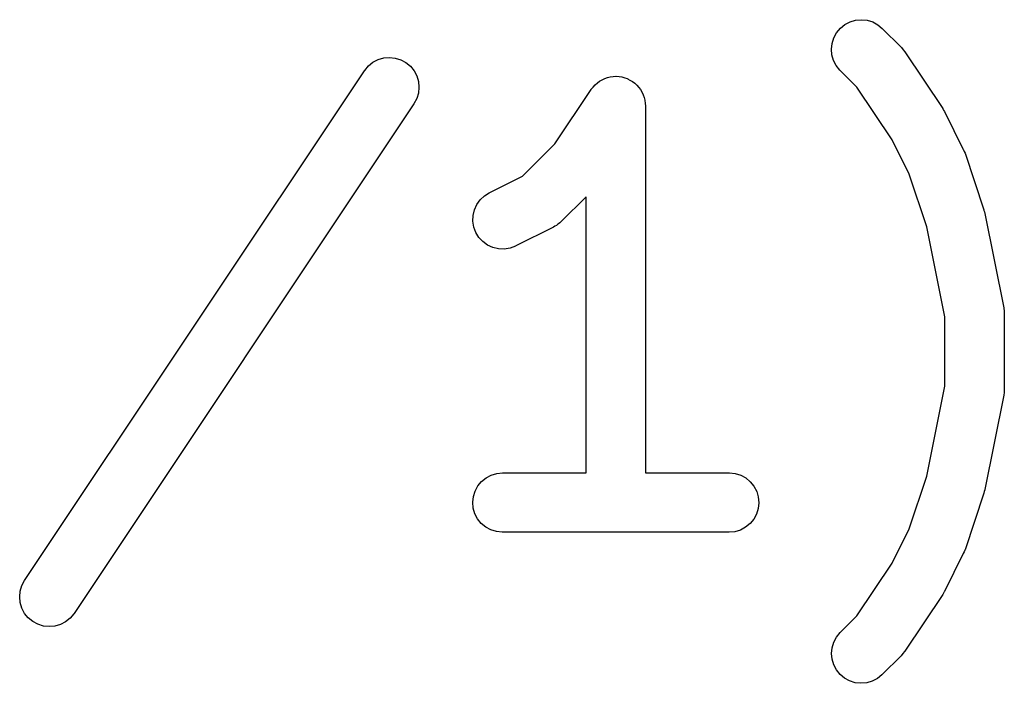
# Model space of a CAD drawing. Extents: x 0.77 to 5.15, y -1.76 to -0.61.
# Tile 20 of 20: x 5.0502 to 5.1479, y -0.8007 to -0.7348. Entities that reach past the tile are written whole.
import ezdxf

# ---------------------------------------------------------------- set-up
doc = ezdxf.new("R2010")
doc.units = 0
doc.header["$MEASUREMENT"] = 0
doc.layers.add('BLACK', color=7, linetype='CONTINUOUS')

msp = doc.modelspace()

# ---------------------------------------------------------------- linework, layer by layer
at = {"layer": 'BLACK', "linetype": 'CONTINUOUS'}
for p, q in [((5.13212, -0.735311), (5.13263, -0.735043)), ((5.13263, -0.735043), (5.13318, -0.734878)), ((5.13318, -0.734878), (5.13376, -0.734824)), ((5.13376, -0.734824), (5.13433, -0.734882)), ((5.13433, -0.734882), (5.13488, -0.73505)), ((5.13488, -0.73505), (5.13539, -0.735323)), ((5.13103, -0.736623), (5.1313, -0.736117)), ((5.1313, -0.736117), (5.13167, -0.735674)), ((5.13167, -0.735674), (5.13212, -0.735311)), ((5.13539, -0.735323), (5.13583, -0.735689)), ((5.13583, -0.735689), (5.13771, -0.737563)), ((5.13079, -0.737746), (5.13085, -0.737173)), ((5.13085, -0.737173), (5.13103, -0.736623)), ((5.13084, -0.73832), (5.13079, -0.737746)), ((5.13771, -0.737563), (5.13771, -0.737567)), ((5.13771, -0.737567), (5.13771, -0.737567)), ((5.13771, -0.737567), (5.13771, -0.737568)), ((5.13771, -0.737568), (5.13774, -0.737593)), ((5.13774, -0.737593), (5.1379, -0.737803)), ((5.1379, -0.737803), (5.13808, -0.738013)), ((5.13808, -0.738013), (5.14183, -0.743638)), ((5.08481, -0.739413), (5.08526, -0.739053)), ((5.08526, -0.739053), (5.08577, -0.738787)), ((5.08577, -0.738787), (5.08633, -0.738625)), ((5.08633, -0.738625), (5.0869, -0.738573)), ((5.0869, -0.738573), (5.08747, -0.738635)), ((5.08747, -0.738635), (5.08802, -0.738806)), ((5.08802, -0.738806), (5.08853, -0.739081)), ((5.08853, -0.739081), (5.08897, -0.739449)), ((5.131, -0.738873), (5.13084, -0.73832)), ((5.13127, -0.739385), (5.131, -0.738873)), ((5.05067, -0.790507), (5.08442, -0.739888)), ((5.08442, -0.739888), (5.08444, -0.739854)), ((5.08444, -0.739854), (5.08481, -0.739413)), ((5.08897, -0.739449), (5.08934, -0.739896)), ((5.08934, -0.739896), (5.08961, -0.740405)), ((5.13163, -0.739835), (5.13127, -0.739385)), ((5.13166, -0.739864), (5.13163, -0.739835)), ((5.13332, -0.741532), (5.13166, -0.739864)), ((5.08961, -0.740405), (5.08977, -0.740957)), ((5.08977, -0.740957), (5.08983, -0.741531)), ((5.10754, -0.741102), (5.10776, -0.74093)), ((5.10776, -0.740927), (5.10803, -0.740788)), ((5.10776, -0.740929), (5.10776, -0.740927)), ((5.10776, -0.74093), (5.10776, -0.740929)), ((5.10803, -0.740788), (5.10827, -0.740663)), ((5.10827, -0.740661), (5.10856, -0.740578)), ((5.10827, -0.740662), (5.10827, -0.740661)), ((5.10827, -0.740663), (5.10827, -0.740662)), ((5.10856, -0.740578), (5.10882, -0.7405)), ((5.10882, -0.740499), (5.10911, -0.740474)), ((5.10882, -0.7405), (5.10882, -0.740499)), ((5.10882, -0.7405), (5.10882, -0.7405)), ((5.10911, -0.740474), (5.10939, -0.740448)), ((5.10939, -0.740448), (5.1094, -0.740448)), ((5.1094, -0.740448), (5.1094, -0.740448)), ((5.1094, -0.740448), (5.10969, -0.74048)), ((5.10969, -0.74048), (5.10997, -0.740508)), ((5.10997, -0.740508), (5.10997, -0.740509)), ((5.10997, -0.740509), (5.10997, -0.740509)), ((5.10997, -0.740509), (5.11026, -0.7406)), ((5.11026, -0.7406), (5.11052, -0.740679)), ((5.11052, -0.740679), (5.11052, -0.74068)), ((5.11052, -0.74068), (5.11052, -0.740681)), ((5.11052, -0.740681), (5.11078, -0.74082)), ((5.11078, -0.74082), (5.11102, -0.740953)), ((5.11102, -0.740953), (5.11103, -0.740954)), ((5.11103, -0.740954), (5.11103, -0.740955)), ((5.11103, -0.740955), (5.11125, -0.741138)), ((5.08983, -0.741531), (5.08977, -0.742104)), ((5.10333, -0.747144), (5.10692, -0.741763)), ((5.10692, -0.741763), (5.10694, -0.741733)), ((5.10694, -0.741729), (5.10713, -0.741508)), ((5.10694, -0.741732), (5.10694, -0.741729)), ((5.10694, -0.741733), (5.10694, -0.741732)), ((5.10694, -0.741733), (5.10694, -0.741733)), ((5.10713, -0.741508), (5.10731, -0.741291)), ((5.10731, -0.741288), (5.10754, -0.741102)), ((5.10731, -0.74129), (5.10731, -0.741288)), ((5.10731, -0.741291), (5.10731, -0.74129)), ((5.11125, -0.741138), (5.11147, -0.74132)), ((5.11147, -0.74132), (5.11147, -0.741322)), ((5.11147, -0.741322), (5.11147, -0.741323)), ((5.11147, -0.741323), (5.11166, -0.741558)), ((5.11166, -0.741558), (5.11183, -0.741767)), ((5.11183, -0.741767), (5.11183, -0.741769)), ((5.11183, -0.741769), (5.11183, -0.741771)), ((5.11183, -0.741771), (5.11198, -0.742044)), ((5.11198, -0.742044), (5.1121, -0.742276)), ((5.13681, -0.746761), (5.13332, -0.741532)), ((5.0896, -0.742656), (5.08933, -0.743164)), ((5.08977, -0.742104), (5.0896, -0.742656)), ((5.1121, -0.742276), (5.1121, -0.742278)), ((5.1121, -0.742278), (5.1121, -0.74228)), ((5.1121, -0.74228), (5.11219, -0.74255)), ((5.11219, -0.74255), (5.11227, -0.742827)), ((5.11227, -0.742827), (5.11227, -0.742829)), ((5.11227, -0.742829), (5.11227, -0.742832)), ((5.11227, -0.742832), (5.1123, -0.743121)), ((5.08933, -0.743164), (5.05559, -0.793783)), ((5.1123, -0.743121), (5.11233, -0.743401)), ((5.11233, -0.743401), (5.11233, -0.779818)), ((5.14183, -0.743638), (5.14185, -0.743672)), ((5.14185, -0.743672), (5.14192, -0.743817)), ((5.14192, -0.743817), (5.14201, -0.743955)), ((5.14201, -0.743955), (5.14388, -0.747705)), ((5.13851, -0.750158), (5.13681, -0.746761)), ((5.10012, -0.750348), (5.10333, -0.747144)), ((5.14388, -0.747705), (5.1439, -0.747742)), ((5.1439, -0.747742), (5.14397, -0.747919)), ((5.14397, -0.747919), (5.14405, -0.748091)), ((5.14405, -0.748091), (5.14592, -0.753716)), ((5.0968, -0.752008), (5.10012, -0.750348)), ((5.14026, -0.755409), (5.13851, -0.750158)), ((5.09556, -0.75318), (5.0959, -0.752711)), ((5.0959, -0.752711), (5.09632, -0.752315)), ((5.09632, -0.752315), (5.0968, -0.752008)), ((5.10642, -0.752404), (5.10396, -0.754863)), ((5.10642, -0.779818), (5.10642, -0.752404)), ((5.0952, -0.754267), (5.09533, -0.753706)), ((5.09533, -0.753706), (5.09556, -0.75318)), ((5.14592, -0.753716), (5.14593, -0.753755)), ((5.14593, -0.753755), (5.14597, -0.753914)), ((5.09518, -0.754843), (5.0952, -0.754267)), ((5.14597, -0.753914), (5.14601, -0.75407)), ((5.14601, -0.75407), (5.14789, -0.763444)), ((5.09527, -0.755412), (5.09518, -0.754843)), ((5.09547, -0.755951), (5.09527, -0.755412)), ((5.10319, -0.755416), (5.09944, -0.75729)), ((5.10333, -0.755327), (5.10319, -0.755416)), ((5.10348, -0.755251), (5.10333, -0.755327)), ((5.10358, -0.755174), (5.10348, -0.755251)), ((5.10368, -0.755109), (5.10358, -0.755174)), ((5.1038, -0.754995), (5.10368, -0.755109)), ((5.10393, -0.754891), (5.1038, -0.754995)), ((5.10396, -0.754863), (5.10393, -0.754891)), ((5.14204, -0.764316), (5.14026, -0.755409)), ((5.09578, -0.756441), (5.09547, -0.755951)), ((5.09617, -0.756863), (5.09578, -0.756441)), ((5.09664, -0.7572), (5.09617, -0.756863)), ((5.09716, -0.757441), (5.09664, -0.7572)), ((5.09772, -0.757575), (5.09716, -0.757441)), ((5.0983, -0.757597), (5.09772, -0.757575)), ((5.09887, -0.757507), (5.0983, -0.757597)), ((5.09941, -0.757309), (5.09887, -0.757507)), ((5.09944, -0.75729), (5.09941, -0.757309)), ((5.14789, -0.763444), (5.14789, -0.763449)), ((5.14789, -0.763449), (5.14789, -0.76345)), ((5.14789, -0.76345), (5.14789, -0.76345)), ((5.14789, -0.76345), (5.1479, -0.763485)), ((5.1479, -0.763485), (5.14792, -0.763753)), ((5.14204, -0.77123), (5.14204, -0.764316)), ((5.14792, -0.763753), (5.14795, -0.764023)), ((5.14795, -0.764023), (5.14795, -0.771522)), ((5.14026, -0.780137), (5.14204, -0.77123)), ((5.14789, -0.772101), (5.14601, -0.781475)), ((5.14792, -0.771832), (5.14789, -0.772101)), ((5.14795, -0.771564), (5.14792, -0.771832)), ((5.14795, -0.771522), (5.14795, -0.771528)), ((5.14795, -0.771528), (5.14795, -0.771528)), ((5.14795, -0.771528), (5.14795, -0.771528)), ((5.14795, -0.771528), (5.14795, -0.771564)), ((5.09649, -0.780311), (5.097, -0.780041)), ((5.097, -0.780041), (5.09755, -0.779874)), ((5.09755, -0.779874), (5.09812, -0.779818)), ((5.09812, -0.779818), (5.10642, -0.779818)), ((5.11233, -0.779818), (5.12062, -0.779818)), ((5.12062, -0.779818), (5.12066, -0.779818)), ((5.12066, -0.779818), (5.12124, -0.779883)), ((5.12124, -0.779883), (5.12178, -0.780057)), ((5.12178, -0.780057), (5.12229, -0.780334)), ((5.13851, -0.785388), (5.14026, -0.780137)), ((5.0954, -0.781627), (5.09568, -0.78112)), ((5.09568, -0.78112), (5.09604, -0.780676)), ((5.09604, -0.780676), (5.09649, -0.780311)), ((5.12229, -0.780334), (5.12273, -0.780705)), ((5.12273, -0.780705), (5.12309, -0.781154)), ((5.12309, -0.781154), (5.12336, -0.781665)), ((5.09523, -0.782177), (5.0954, -0.781627)), ((5.12336, -0.781665), (5.12352, -0.782218)), ((5.14592, -0.78183), (5.14405, -0.787454)), ((5.14596, -0.781671), (5.14592, -0.78183)), ((5.14601, -0.781516), (5.14596, -0.781671)), ((5.14601, -0.781475), (5.14601, -0.781516)), ((5.09517, -0.78275), (5.09523, -0.782177)), ((5.09522, -0.783324), (5.09517, -0.78275)), ((5.12357, -0.782791), (5.12351, -0.783365)), ((5.12352, -0.782218), (5.12357, -0.782791)), ((5.09539, -0.783877), (5.09522, -0.783324)), ((5.09565, -0.784388), (5.09539, -0.783877)), ((5.12334, -0.783915), (5.12307, -0.784422)), ((5.12351, -0.783365), (5.12334, -0.783915)), ((5.09601, -0.784837), (5.09565, -0.784388)), ((5.09646, -0.785207), (5.09601, -0.784837)), ((5.1227, -0.784866), (5.12226, -0.78523)), ((5.12307, -0.784422), (5.1227, -0.784866)), ((5.09696, -0.785485), (5.09646, -0.785207)), ((5.09751, -0.785659), (5.09696, -0.785485)), ((5.09808, -0.785723), (5.09751, -0.785659)), ((5.09812, -0.785724), (5.09808, -0.785723)), ((5.12062, -0.785724), (5.09812, -0.785724)), ((5.1212, -0.785667), (5.12062, -0.785724)), ((5.12175, -0.785501), (5.1212, -0.785667)), ((5.12226, -0.78523), (5.12175, -0.785501)), ((5.13681, -0.788785), (5.13851, -0.785388)), ((5.14388, -0.787841), (5.14201, -0.79159)), ((5.14395, -0.787665), (5.14388, -0.787841)), ((5.14403, -0.787493), (5.14395, -0.787665)), ((5.14405, -0.787454), (5.14403, -0.787493)), ((5.13332, -0.794013), (5.13681, -0.788785)), ((5.0504, -0.791015), (5.05067, -0.790507)), ((5.05018, -0.79214), (5.05023, -0.791567)), ((5.05023, -0.791567), (5.0504, -0.791015)), ((5.14183, -0.791908), (5.13808, -0.797532)), ((5.1419, -0.791764), (5.14183, -0.791908)), ((5.14199, -0.791627), (5.1419, -0.791764)), ((5.14201, -0.79159), (5.14199, -0.791627)), ((5.05023, -0.792714), (5.05018, -0.79214)), ((5.0504, -0.793266), (5.05023, -0.792714)), ((5.05067, -0.793775), (5.0504, -0.793266)), ((5.05103, -0.794222), (5.05067, -0.793775)), ((5.05556, -0.793817), (5.05519, -0.794258)), ((5.05559, -0.793783), (5.05556, -0.793817)), ((5.05147, -0.79459), (5.05103, -0.794222)), ((5.05198, -0.794865), (5.05147, -0.79459)), ((5.05253, -0.795036), (5.05198, -0.794865)), ((5.05474, -0.794618), (5.05423, -0.794884)), ((5.05519, -0.794258), (5.05474, -0.794618)), ((5.13166, -0.795681), (5.13332, -0.794013)), ((5.0531, -0.795097), (5.05253, -0.795036)), ((5.05368, -0.795046), (5.0531, -0.795097)), ((5.05423, -0.794884), (5.05368, -0.795046)), ((5.13129, -0.796126), (5.13166, -0.795681)), ((5.13085, -0.797185), (5.13102, -0.796634)), ((5.13102, -0.796634), (5.13129, -0.796126)), ((5.13079, -0.797759), (5.13085, -0.797185)), ((5.13085, -0.798332), (5.13079, -0.797759)), ((5.13788, -0.797774), (5.13771, -0.797982)), ((5.13805, -0.797566), (5.13788, -0.797774)), ((5.13807, -0.797537), (5.13805, -0.797566)), ((5.13808, -0.797532), (5.13807, -0.797537)), ((5.13807, -0.797537), (5.13807, -0.797537)), ((5.13807, -0.797537), (5.13807, -0.797537)), ((5.13101, -0.798885), (5.13085, -0.798332)), ((5.13771, -0.797982), (5.13583, -0.799857)), ((5.13128, -0.799394), (5.13101, -0.798885)), ((5.13164, -0.799842), (5.13128, -0.799394)), ((5.13209, -0.800211), (5.13164, -0.799842)), ((5.13259, -0.800487), (5.13209, -0.800211)), ((5.13314, -0.800659), (5.13259, -0.800487)), ((5.13371, -0.800722), (5.13314, -0.800659)), ((5.13429, -0.800671), (5.13371, -0.800722)), ((5.13484, -0.800511), (5.13429, -0.800671)), ((5.13535, -0.800245), (5.13484, -0.800511)), ((5.1358, -0.799886), (5.13535, -0.800245)), ((5.13583, -0.799857), (5.1358, -0.799886))]:
    msp.add_line(p, q, dxfattribs=at)

doc.saveas('drawing.dxf')
